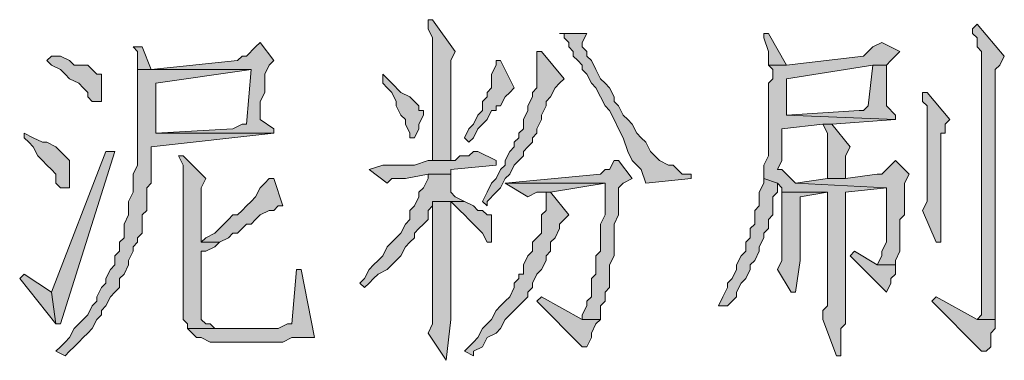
# Model space of a CAD drawing. Extents: x 566443 to 590371, y 3845226 to 3876576.
# Tile 19 of 221: x 586415.73 to 586424.92, y 3853877.79 to 3853880.96. Entities that reach past the tile are written whole.
import ezdxf

# ---------------------------------------------------------------- set-up
doc = ezdxf.new("R2010")
doc.units = 0
doc.layers.add('C00-00-00', color=7, linetype='CONTINUOUS')

msp = doc.modelspace()

# ---------------------------------------------------------------- hatches: boundary and pattern name
at = {"layer": 'C00-00-00'}
h = msp.add_hatch(color=256, dxfattribs=at)
h.dxf.hatch_style = 2
h.paths.add_polyline_path([(586419.5816, 3853880.9619), (586419.5392, 3853880.9619), (586419.5392, 3853880.8773), (586419.5816, 3853880.7926), (586419.5816, 3853879.6496), (586419.7509, 3853879.6496), (586419.7509, 3853879.6919), (586419.7509, 3853880.5809), (586419.7932, 3853880.6656)])
h = msp.add_hatch(color=256, dxfattribs=at)
h.dxf.hatch_style = 2
h.paths.add_polyline_path([(586424.6616, 3853880.9196), (586424.6192, 3853880.8773), (586424.6192, 3853880.8349), (586424.6616, 3853880.7926), (586424.6616, 3853880.7079), (586424.7039, 3853880.6656), (586424.7039, 3853878.2103), (586424.6616, 3853878.1679), (586424.8309, 3853878.1679), (586424.8309, 3853878.2103), (586424.8309, 3853879.2686), (586424.8309, 3853879.3956), (586424.8309, 3853880.4963), (586424.8732, 3853880.5386), (586424.9156, 3853880.6233)])
h = msp.add_hatch(color=256, dxfattribs=at)
h.dxf.hatch_style = 2
h.paths.add_polyline_path([(586421.0209, 3853880.8349), (586420.7669, 3853880.8349), (586420.8092, 3853880.8349), (586420.8092, 3853880.7926), (586420.8516, 3853880.7503), (586420.8516, 3853880.7079), (586420.8939, 3853880.6656), (586420.8939, 3853880.6233), (586420.9362, 3853880.5809), (586420.9786, 3853880.5386), (586420.9786, 3853880.4963), (586421.0209, 3853880.4539), (586421.0632, 3853880.3693), (586421.1056, 3853880.3269), (586421.1479, 3853880.2423), (586421.1902, 3853880.1576), (586421.2326, 3853880.1153), (586421.2749, 3853880.0306), (586421.3172, 3853879.9459), (586421.3596, 3853879.8613), (586421.4019, 3853879.7343), (586421.4442, 3853879.6496), (586421.5289, 3853879.5649), (586421.5712, 3853879.4379), (586421.9946, 3853879.4803), (586421.9946, 3853879.5226), (586421.9099, 3853879.5226), (586421.8676, 3853879.5649), (586421.8252, 3853879.6073), (586421.7829, 3853879.6073), (586421.6982, 3853879.6496), (586421.6559, 3853879.6919), (586421.6136, 3853879.7343), (586421.5712, 3853879.8189), (586421.5289, 3853879.8613), (586421.4866, 3853879.9036), (586421.4442, 3853879.9883), (586421.4019, 3853880.0306), (586421.3596, 3853880.0729), (586421.3172, 3853880.1576), (586421.2749, 3853880.1999), (586421.2749, 3853880.2423), (586421.2326, 3853880.3269), (586421.1902, 3853880.3693), (586421.1479, 3853880.4116), (586421.1056, 3853880.4963), (586421.0632, 3853880.5809), (586421.0209, 3853880.6233), (586421.0209, 3853880.6656), (586420.9786, 3853880.7079), (586420.9786, 3853880.7503)])
h = msp.add_hatch(color=256, dxfattribs=at)
h.dxf.hatch_style = 2
h.paths.add_polyline_path([(586422.7142, 3853880.8349), (586422.6719, 3853880.8349), (586422.6719, 3853880.7926), (586422.7142, 3853880.6656), (586422.7142, 3853880.5386), (586422.8836, 3853880.5386)])
h = msp.add_hatch(color=256, dxfattribs=at)
h.dxf.hatch_style = 2
h.paths.add_polyline_path([(586416.8722, 3853880.7079), (586416.7876, 3853880.7079), (586416.8299, 3853880.6656), (586416.8299, 3853880.4963), (586416.9569, 3853880.4963)])
h = msp.add_hatch(color=256, dxfattribs=at)
h.dxf.hatch_style = 2
h.paths.add_polyline_path([(586417.9729, 3853880.7503), (586417.9306, 3853880.7079), (586417.8459, 3853880.6233), (586417.8036, 3853880.6233), (586417.7612, 3853880.5809), (586416.9569, 3853880.4963), (586416.8299, 3853880.4963), (586417.8882, 3853880.4963), (586417.8459, 3853879.9883), (586417.8036, 3853879.9883), (586417.7189, 3853879.9459), (586416.9992, 3853879.9036), (586418.0999, 3853879.9036), (586418.0999, 3853879.9459), (586417.9729, 3853880.0306), (586417.9729, 3853880.1999), (586418.0152, 3853880.2846), (586418.0152, 3853880.4539), (586418.0576, 3853880.5386), (586418.0999, 3853880.5809)])
h = msp.add_hatch(color=256, dxfattribs=at)
h.dxf.hatch_style = 2
h.paths.add_polyline_path([(586423.7726, 3853880.7503), (586423.6879, 3853880.7079), (586423.6456, 3853880.6656), (586423.6032, 3853880.6233), (586422.8836, 3853880.5386), (586422.7142, 3853880.5386), (586422.7566, 3853880.4963), (586422.7566, 3853880.4116), (586422.7142, 3853880.3693), (586422.7142, 3853879.6919), (586422.6719, 3853879.6073), (586422.6719, 3853879.4803), (586422.7989, 3853879.4379), (586422.8412, 3853879.3956), (586422.8412, 3853879.3533), (586423.2646, 3853879.3533), (586423.2646, 3853879.3109), (586423.2646, 3853878.2949), (586423.2222, 3853878.2526), (586423.2222, 3853878.1679), (586423.3492, 3853877.8293), (586423.3916, 3853877.8293), (586423.3916, 3853877.9139), (586423.3916, 3853878.0833), (586423.4339, 3853878.1256), (586423.4339, 3853879.3533), (586423.8149, 3853879.3956), (586422.9682, 3853879.4379), (586422.8412, 3853879.5649), (586422.7989, 3853879.5649), (586422.8412, 3853879.6496), (586422.8412, 3853879.9459), (586423.2222, 3853879.9883), (586423.3069, 3853879.9883), (586423.8996, 3853880.0306), (586422.8836, 3853880.0729), (586422.8836, 3853880.4116), (586423.6879, 3853880.5386), (586423.8149, 3853880.5386), (586423.8572, 3853880.5809), (586423.9419, 3853880.6656)])
h = msp.add_hatch(color=256, dxfattribs=at)
h.dxf.hatch_style = 2
h.paths.add_polyline_path([(586416.0256, 3853880.6233), (586415.9832, 3853880.5809), (586416.0256, 3853880.5386), (586416.1102, 3853880.4963), (586416.1526, 3853880.4539), (586416.1949, 3853880.4116), (586416.2796, 3853880.3693), (586416.3219, 3853880.3269), (586416.3642, 3853880.2846), (586416.3642, 3853880.2423), (586416.4066, 3853880.1999), (586416.4912, 3853880.1999), (586416.4912, 3853880.2846), (586416.4912, 3853880.4539), (586416.4489, 3853880.4539), (586416.4066, 3853880.4963), (586416.3642, 3853880.5386), (586416.2372, 3853880.5386), (586416.1949, 3853880.5809), (586416.1102, 3853880.6233)])
h = msp.add_hatch(color=256, dxfattribs=at)
h.dxf.hatch_style = 2
h.paths.add_polyline_path([(586420.5976, 3853880.6656), (586420.5552, 3853880.6656), (586420.5552, 3853880.5809), (586420.5552, 3853880.3269), (586420.5129, 3853880.2846), (586420.5129, 3853880.2423), (586420.4706, 3853880.1576), (586420.4706, 3853880.1153), (586420.4282, 3853880.0306), (586420.4282, 3853879.9459), (586420.3859, 3853879.9036), (586420.3859, 3853879.8613), (586420.3436, 3853879.8189), (586420.3436, 3853879.7766), (586420.3012, 3853879.7343), (586420.2589, 3853879.6496), (586420.2589, 3853879.6073), (586420.2166, 3853879.5649), (586420.1742, 3853879.4803), (586420.1319, 3853879.4379), (586420.0896, 3853879.3533), (586420.0472, 3853879.2686), (586420.0896, 3853879.2263), (586420.0896, 3853879.2686), (586420.1742, 3853879.3533), (586420.2166, 3853879.3956), (586420.2589, 3853879.4803), (586420.3012, 3853879.5226), (586420.3436, 3853879.6073), (586420.3859, 3853879.6496), (586420.4282, 3853879.6919), (586420.4282, 3853879.7343), (586420.4706, 3853879.7766), (586420.5129, 3853879.8189), (586420.5129, 3853879.8613), (586420.5552, 3853879.9036), (586420.5552, 3853879.9459), (586420.5976, 3853880.0306), (586420.5976, 3853880.0729), (586420.6399, 3853880.1576), (586420.6399, 3853880.1999), (586420.6822, 3853880.2423), (586420.7246, 3853880.3269), (586420.7669, 3853880.3693), (586420.8092, 3853880.4116)])
h = msp.add_hatch(color=256, dxfattribs=at)
h.dxf.hatch_style = 2
h.paths.add_polyline_path([(586420.1742, 3853880.5809), (586420.1742, 3853880.5386), (586420.1319, 3853880.4539), (586420.1319, 3853880.3269), (586420.0896, 3853880.2846), (586420.0896, 3853880.2423), (586420.0472, 3853880.1999), (586420.0472, 3853880.1153), (586420.0049, 3853880.0729), (586419.9626, 3853879.9883), (586419.9202, 3853879.9459), (586419.8779, 3853879.8613), (586419.9202, 3853879.8189), (586419.9626, 3853879.8613), (586420.0049, 3853879.9459), (586420.0472, 3853879.9883), (586420.0896, 3853880.0306), (586420.1319, 3853880.1153), (586420.1742, 3853880.1153), (586420.1742, 3853880.1576), (586420.2166, 3853880.1576), (586420.2589, 3853880.2423), (586420.3012, 3853880.2846), (586420.3436, 3853880.3269), (586420.2166, 3853880.5809)])
h = msp.add_hatch(color=256, dxfattribs=at)
h.dxf.hatch_style = 2
h.paths.add_polyline_path([(586423.8149, 3853880.5386), (586423.6879, 3853880.5386), (586423.6456, 3853880.1576), (586423.6032, 3853880.1153), (586423.5609, 3853880.1153), (586422.8836, 3853880.0729), (586423.8996, 3853880.0306), (586423.8996, 3853880.0729), (586423.8149, 3853880.1576)])
h = msp.add_hatch(color=256, dxfattribs=at)
h.dxf.hatch_style = 2
h.paths.add_polyline_path([(586416.8299, 3853880.4963), (586416.8299, 3853879.6073), (586416.7876, 3853879.5226), (586416.7876, 3853879.3533), (586416.7452, 3853879.2686), (586416.7452, 3853879.1416), (586416.7029, 3853879.0569), (586416.7029, 3853878.9299), (586416.6606, 3853878.8876), (586416.6606, 3853878.8453), (586416.6606, 3853878.8029), (586416.6182, 3853878.7606), (586416.6182, 3853878.6759), (586416.5759, 3853878.6336), (586416.5336, 3853878.5489), (586416.5336, 3853878.5066), (586416.4912, 3853878.4643), (586416.4489, 3853878.3796), (586416.4489, 3853878.3373), (586416.4066, 3853878.2949), (586416.3642, 3853878.2103), (586416.3219, 3853878.1679), (586416.2796, 3853878.1256), (586416.2372, 3853878.0833), (586416.1949, 3853877.9986), (586416.1526, 3853877.9563), (586416.1102, 3853877.9139), (586416.0679, 3853877.8716), (586416.1526, 3853877.8293), (586416.1949, 3853877.8716), (586416.2372, 3853877.9139), (586416.2796, 3853877.9563), (586416.3219, 3853877.9986), (586416.3642, 3853878.0409), (586416.4066, 3853878.0833), (586416.4489, 3853878.1679), (586416.4912, 3853878.2103), (586416.4912, 3853878.2526), (586416.5336, 3853878.2949), (586416.5759, 3853878.3796), (586416.6182, 3853878.4219), (586416.6606, 3853878.4643), (586416.6606, 3853878.5489), (586416.7029, 3853878.5913), (586416.7452, 3853878.6759), (586416.7452, 3853878.7183), (586416.7876, 3853878.8029), (586416.7876, 3853878.8453), (586416.8299, 3853878.8876), (586416.8299, 3853878.9299), (586416.8722, 3853878.9723), (586416.8722, 3853879.1416), (586416.9146, 3853879.1839), (586416.9146, 3853879.3956), (586416.9569, 3853879.4379), (586416.9569, 3853879.7766), (586418.0999, 3853879.9036), (586416.9992, 3853879.9036), (586416.9992, 3853879.9883), (586416.9992, 3853880.3693), (586417.8882, 3853880.4963)])
h = msp.add_hatch(color=256, dxfattribs=at)
h.dxf.hatch_style = 2
h.paths.add_polyline_path([(586419.1159, 3853880.4539), (586419.1159, 3853880.3693), (586419.1582, 3853880.3269), (586419.2006, 3853880.2846), (586419.2429, 3853880.1999), (586419.2429, 3853880.1576), (586419.2852, 3853880.0729), (586419.3276, 3853880.0306), (586419.3276, 3853879.9883), (586419.3699, 3853879.9036), (586419.3699, 3853879.8613), (586419.4122, 3853879.8613), (586419.4546, 3853879.9459), (586419.4546, 3853879.9883), (586419.4969, 3853880.0729), (586419.4969, 3853880.1153), (586419.4546, 3853880.1153), (586419.4546, 3853880.1576), (586419.4122, 3853880.1999), (586419.3699, 3853880.2423), (586419.2852, 3853880.2846), (586419.2006, 3853880.3693)])
h = msp.add_hatch(color=256, dxfattribs=at)
h.dxf.hatch_style = 2
h.paths.add_polyline_path([(586424.1959, 3853880.2846), (586424.1536, 3853880.2846), (586424.1536, 3853880.1999), (586424.1959, 3853880.1576), (586424.1959, 3853879.2686), (586424.1536, 3853879.1839), (586424.2806, 3853878.8876), (586424.3229, 3853878.8876), (586424.3229, 3853878.9723), (586424.3229, 3853879.0569), (586424.3229, 3853879.1416), (586424.3229, 3853879.9036), (586424.3652, 3853879.9036), (586424.3652, 3853879.9883), (586424.4076, 3853880.0306)])
h = msp.add_hatch(color=256, dxfattribs=at)
h.dxf.hatch_style = 2
h.paths.add_polyline_path([(586423.3069, 3853879.9883), (586423.2222, 3853879.9883), (586423.2646, 3853879.9036), (586423.2646, 3853879.4803), (586423.4339, 3853879.4803), (586423.4339, 3853879.6919), (586423.4762, 3853879.7766)])
h = msp.add_hatch(color=256, dxfattribs=at)
h.dxf.hatch_style = 2
h.paths.add_polyline_path([(586415.7716, 3853879.9036), (586415.7716, 3853879.8613), (586415.8139, 3853879.8189), (586415.8562, 3853879.7766), (586415.8986, 3853879.6919), (586415.9409, 3853879.6496), (586415.9832, 3853879.6073), (586416.0256, 3853879.5649), (586416.0679, 3853879.5226), (586416.0679, 3853879.4379), (586416.1102, 3853879.3956), (586416.1949, 3853879.3956), (586416.1949, 3853879.4379), (586416.1949, 3853879.6496), (586416.1102, 3853879.7343), (586416.0679, 3853879.7766), (586415.9832, 3853879.8189), (586415.9409, 3853879.8189), (586415.8562, 3853879.8613)])
h = msp.add_hatch(color=256, dxfattribs=at)
h.dxf.hatch_style = 2
h.paths.add_polyline_path([(586416.5336, 3853879.7343), (586416.0256, 3853878.4219), (586416.0679, 3853878.1256), (586416.1102, 3853878.1256), (586416.6182, 3853879.7343)])
h = msp.add_hatch(color=256, dxfattribs=at)
h.dxf.hatch_style = 2
h.paths.add_polyline_path([(586417.2532, 3853879.6919), (586417.2109, 3853879.6919), (586417.2532, 3853879.6073), (586417.2532, 3853878.1679), (586417.2956, 3853878.1256), (586417.2956, 3853878.0833), (586417.6342, 3853878.0833), (586417.5496, 3853878.0833), (586417.5072, 3853878.1256), (586417.4649, 3853878.1256), (586417.4226, 3853878.1679), (586417.4226, 3853878.8029), (586417.4649, 3853878.8029), (586417.5496, 3853878.8453), (586417.5919, 3853878.8876), (586417.4226, 3853878.8876), (586417.4226, 3853878.9299), (586417.4226, 3853879.3956), (586417.4649, 3853879.4803)])
h = msp.add_hatch(color=256, dxfattribs=at)
h.dxf.hatch_style = 2
h.paths.add_polyline_path([(586420.0049, 3853879.7343), (586419.9626, 3853879.7343), (586419.9202, 3853879.6919), (586419.8356, 3853879.6919), (586419.7932, 3853879.6496), (586419.5392, 3853879.6496), (586419.4122, 3853879.6073), (586419.1159, 3853879.6073), (586418.9889, 3853879.5649), (586419.1582, 3853879.4379), (586419.2006, 3853879.4803), (586419.3276, 3853879.4803), (586419.5392, 3853879.5226), (586419.7509, 3853879.5226), (586419.7509, 3853879.5649), (586420.1742, 3853879.6073), (586420.1742, 3853879.6496)])
h = msp.add_hatch(color=256, dxfattribs=at)
h.dxf.hatch_style = 2
h.paths.add_polyline_path([(586421.3172, 3853879.6496), (586421.2749, 3853879.6496), (586421.2326, 3853879.5649), (586421.1902, 3853879.5649), (586421.1479, 3853879.5226), (586420.2589, 3853879.4379), (586421.1902, 3853879.4379), (586421.1902, 3853879.3956), (586421.1902, 3853879.1416), (586421.1479, 3853879.0569), (586421.1479, 3853878.8029), (586421.1056, 3853878.7606), (586421.1056, 3853878.5913), (586421.0632, 3853878.5489), (586421.0632, 3853878.3796), (586421.0209, 3853878.3373), (586421.0209, 3853878.2949), (586420.9786, 3853878.2103), (586420.9786, 3853878.1679), (586421.1479, 3853878.1679), (586421.1479, 3853878.2103), (586421.1479, 3853878.2949), (586421.1902, 3853878.3373), (586421.1902, 3853878.4219), (586421.2326, 3853878.4643), (586421.2326, 3853878.6759), (586421.2749, 3853878.7606), (586421.2749, 3853879.0569), (586421.3172, 3853879.1416), (586421.3172, 3853879.3956), (586421.3596, 3853879.4379), (586421.4442, 3853879.4803)])
h = msp.add_hatch(color=256, dxfattribs=at)
h.dxf.hatch_style = 2
h.paths.add_polyline_path([(586423.8996, 3853879.6496), (586423.8572, 3853879.6073), (586423.8149, 3853879.5649), (586423.7726, 3853879.5226), (586423.7302, 3853879.5226), (586423.4339, 3853879.4803), (586423.2646, 3853879.4803), (586422.9682, 3853879.4379), (586423.8149, 3853879.3956), (586423.8149, 3853878.8876), (586423.7726, 3853878.8029), (586423.7726, 3853878.7606), (586423.7302, 3853878.6759), (586423.8996, 3853878.6759), (586423.8996, 3853878.7183), (586423.9419, 3853878.8029), (586423.9419, 3853878.9299), (586423.9419, 3853879.0146), (586423.9419, 3853879.0993), (586423.9842, 3853879.1416), (586423.9842, 3853879.4379), (586424.0266, 3853879.5226)])
h = msp.add_hatch(color=256, dxfattribs=at)
h.dxf.hatch_style = 2
h.paths.add_polyline_path([(586419.7509, 3853879.5226), (586419.5392, 3853879.5226), (586419.5392, 3853879.4803), (586419.4969, 3853879.3956), (586419.4546, 3853879.3533), (586419.4546, 3853879.3109), (586419.4122, 3853879.2263), (586419.3699, 3853879.1839), (586419.3699, 3853879.0993), (586419.3276, 3853879.0569), (586419.2852, 3853878.9723), (586419.2429, 3853878.9299), (586419.2006, 3853878.8876), (586419.1582, 3853878.8453), (586419.1159, 3853878.7606), (586419.0736, 3853878.7183), (586419.0312, 3853878.6759), (586418.9889, 3853878.6336), (586418.9466, 3853878.5489), (586418.9042, 3853878.5066), (586418.9466, 3853878.4643), (586418.9889, 3853878.5066), (586419.0312, 3853878.5489), (586419.0736, 3853878.5913), (586419.1582, 3853878.6336), (586419.2006, 3853878.6759), (586419.2429, 3853878.7183), (586419.2852, 3853878.7606), (586419.3276, 3853878.8453), (586419.3699, 3853878.8876), (586419.4122, 3853878.9299), (586419.4122, 3853878.9723), (586419.4546, 3853879.0146), (586419.4969, 3853879.0569), (586419.5392, 3853879.0993), (586419.5392, 3853879.1839), (586419.5816, 3853879.2263), (586419.5816, 3853879.2686), (586419.7509, 3853879.2686), (586419.8779, 3853879.2686), (586419.7932, 3853879.3109), (586419.7509, 3853879.3533)])
h = msp.add_hatch(color=256, dxfattribs=at)
h.dxf.hatch_style = 2
h.paths.add_polyline_path([(586418.0999, 3853879.4803), (586418.0576, 3853879.4803), (586418.0152, 3853879.4379), (586417.9729, 3853879.3956), (586417.9306, 3853879.3109), (586417.8882, 3853879.2686), (586417.8459, 3853879.2263), (586417.8036, 3853879.1839), (586417.7612, 3853879.1416), (586417.7189, 3853879.1416), (586417.6766, 3853879.0993), (586417.6342, 3853879.0569), (586417.5919, 3853879.0146), (586417.5496, 3853878.9723), (586417.4649, 3853878.9299), (586417.4226, 3853878.8876), (586417.5919, 3853878.8876), (586417.6766, 3853878.9299), (586417.7189, 3853878.9723), (586417.7612, 3853878.9723), (586417.8036, 3853879.0146), (586417.8459, 3853879.0569), (586417.8882, 3853879.0569), (586417.9306, 3853879.0993), (586417.9729, 3853879.1416), (586418.0576, 3853879.1839), (586418.0999, 3853879.1839), (586418.1422, 3853879.2263), (586418.1846, 3853879.2263)])
h = msp.add_hatch(color=256, dxfattribs=at)
h.dxf.hatch_style = 2
h.paths.add_polyline_path([(586420.2589, 3853879.4379), (586420.4706, 3853879.3109), (586420.5552, 3853879.3533), (586420.6822, 3853879.3533), (586421.1902, 3853879.4379)])
h = msp.add_hatch(color=256, dxfattribs=at)
h.dxf.hatch_style = 2
h.paths.add_polyline_path([(586422.6719, 3853879.4803), (586422.6719, 3853879.4379), (586422.6296, 3853879.3533), (586422.6296, 3853879.2263), (586422.5872, 3853879.1839), (586422.5872, 3853879.0569), (586422.5449, 3853879.0146), (586422.5449, 3853878.9299), (586422.5026, 3853878.8876), (586422.5026, 3853878.8029), (586422.4602, 3853878.7606), (586422.4179, 3853878.6759), (586422.4179, 3853878.6336), (586422.3756, 3853878.5489), (586422.3332, 3853878.5066), (586422.3332, 3853878.4643), (586422.2909, 3853878.3796), (586422.2486, 3853878.2949), (586422.3332, 3853878.2949), (586422.3756, 3853878.3373), (586422.4179, 3853878.3796), (586422.4179, 3853878.4219), (586422.4602, 3853878.5066), (586422.5026, 3853878.5489), (586422.5449, 3853878.6336), (586422.5449, 3853878.6759), (586422.5872, 3853878.7183), (586422.6296, 3853878.8029), (586422.6296, 3853878.8453), (586422.6719, 3853878.9299), (586422.6719, 3853878.9723), (586422.7142, 3853879.0146), (586422.7142, 3853879.0993), (586422.7566, 3853879.1416), (586422.7566, 3853879.3109), (586422.7989, 3853879.3533), (586422.7989, 3853879.4379)])
h = msp.add_hatch(color=256, dxfattribs=at)
h.dxf.hatch_style = 2
h.paths.add_polyline_path([(586420.6822, 3853879.3533), (586420.6399, 3853879.3533), (586420.6399, 3853879.2686), (586420.6399, 3853879.1839), (586420.5976, 3853879.1416), (586420.5976, 3853878.9723), (586420.5552, 3853878.9299), (586420.5129, 3853878.8876), (586420.5129, 3853878.8029), (586420.4706, 3853878.7606), (586420.4282, 3853878.6759), (586420.4282, 3853878.5913), (586420.3859, 3853878.5913), (586420.3859, 3853878.5489), (586420.3436, 3853878.5066), (586420.3436, 3853878.4643), (586420.3012, 3853878.3796), (586420.2589, 3853878.3373), (586420.2166, 3853878.2949), (586420.1742, 3853878.2526), (586420.1319, 3853878.1679), (586420.0896, 3853878.1256), (586420.0472, 3853878.0833), (586420.0049, 3853877.9986), (586419.9626, 3853877.9563), (586419.8779, 3853877.8716), (586419.9626, 3853877.8293), (586419.9626, 3853877.8716), (586420.0472, 3853877.9139), (586420.0896, 3853877.9986), (586420.1742, 3853878.0409), (586420.2166, 3853878.0833), (586420.2589, 3853878.1679), (586420.3012, 3853878.2103), (586420.3436, 3853878.2526), (586420.3859, 3853878.2949), (586420.4282, 3853878.3373), (586420.4706, 3853878.3796), (586420.4706, 3853878.4219), (586420.5129, 3853878.4643), (586420.5129, 3853878.5066), (586420.5552, 3853878.5913), (586420.5976, 3853878.6336), (586420.6399, 3853878.7183), (586420.6399, 3853878.7606), (586420.6822, 3853878.8029), (586420.6822, 3853878.8876), (586420.7246, 3853878.9299), (586420.7669, 3853879.0146), (586420.7669, 3853879.0569), (586420.8092, 3853879.0993), (586420.8516, 3853879.1416)])
h = msp.add_hatch(color=256, dxfattribs=at)
h.dxf.hatch_style = 2
h.paths.add_polyline_path([(586422.8412, 3853879.3533), (586422.8412, 3853878.7183), (586422.7989, 3853878.6336), (586422.9259, 3853878.4219), (586422.9682, 3853878.4219), (586423.0106, 3853878.7183), (586423.0106, 3853879.3109), (586423.2646, 3853879.3533)])
h = msp.add_hatch(color=256, dxfattribs=at)
h.dxf.hatch_style = 2
h.paths.add_polyline_path([(586419.7509, 3853879.2686), (586419.5816, 3853879.2686), (586419.5816, 3853879.1416), (586419.5816, 3853878.1256), (586419.5392, 3853878.0409), (586419.7086, 3853877.7869), (586419.7509, 3853878.1679), (586419.7509, 3853878.2949)])
h = msp.add_hatch(color=256, dxfattribs=at)
h.dxf.hatch_style = 2
h.paths.add_polyline_path([(586419.8779, 3853879.2686), (586419.7509, 3853879.2686), (586419.7932, 3853879.2263), (586419.8356, 3853879.1839), (586419.8779, 3853879.1416), (586419.9202, 3853879.0993), (586419.9626, 3853879.0569), (586420.0049, 3853879.0146), (586420.0472, 3853878.9723), (586420.0896, 3853878.8876), (586420.1319, 3853878.8876), (586420.1319, 3853878.9299), (586420.1319, 3853879.1416), (586420.0896, 3853879.1416), (586420.0472, 3853879.1839), (586420.0049, 3853879.1839), (586419.9626, 3853879.2263)])
h = msp.add_hatch(color=256, dxfattribs=at)
h.dxf.hatch_style = 2
h.paths.add_polyline_path([(586423.5186, 3853878.8029), (586423.4762, 3853878.7606), (586423.8149, 3853878.4219), (586423.8572, 3853878.5066), (586423.8572, 3853878.5489), (586423.8996, 3853878.5913), (586423.8996, 3853878.6759), (586423.7302, 3853878.6759)])
h = msp.add_hatch(color=256, dxfattribs=at)
h.dxf.hatch_style = 2
h.paths.add_polyline_path([(586415.7716, 3853878.5913), (586415.7292, 3853878.5489), (586416.0679, 3853878.1256), (586416.0256, 3853878.4219)])
h = msp.add_hatch(color=256, dxfattribs=at)
h.dxf.hatch_style = 2
h.paths.add_polyline_path([(586418.3539, 3853878.6336), (586418.3116, 3853878.6336), (586418.2692, 3853878.1256), (586418.2269, 3853878.1256), (586418.1422, 3853878.0833), (586417.2956, 3853878.0833), (586417.3379, 3853878.0409), (586417.3802, 3853877.9986), (586417.4226, 3853877.9986), (586417.5072, 3853877.9563), (586418.1846, 3853877.9563), (586418.2692, 3853877.9986), (586418.3539, 3853877.9986), (586418.3962, 3853877.9986), (586418.4809, 3853877.9986)])
h = msp.add_hatch(color=256, dxfattribs=at)
h.dxf.hatch_style = 2
h.paths.add_polyline_path([(586420.5976, 3853878.3796), (586420.5552, 3853878.3373), (586420.9786, 3853877.9139), (586421.0209, 3853877.9139), (586421.0632, 3853877.9986), (586421.0632, 3853878.0409), (586421.1056, 3853878.1256), (586421.1479, 3853878.1679), (586420.9786, 3853878.1679)])
h = msp.add_hatch(color=256, dxfattribs=at)
h.dxf.hatch_style = 2
h.paths.add_polyline_path([(586424.2806, 3853878.3796), (586424.2382, 3853878.3373), (586424.7039, 3853877.8716), (586424.7462, 3853877.8716), (586424.7886, 3853877.9139), (586424.7886, 3853878.0409), (586424.8309, 3853878.0833), (586424.8309, 3853878.1679), (586424.6616, 3853878.1679)])

# ---------------------------------------------------------------- linework, layer by layer
at = {"layer": 'C00-00-00', "lineweight": 0}
for points in [[(586419.5816, 3853880.9619), (586419.5392, 3853880.9619), (586419.5392, 3853880.8773), (586419.5816, 3853880.7926), (586419.5816, 3853879.6496), (586419.7509, 3853879.6496), (586419.7509, 3853879.6919), (586419.7509, 3853880.5809), (586419.7932, 3853880.6656)], [(586424.6616, 3853880.9196), (586424.6192, 3853880.8773), (586424.6192, 3853880.8349), (586424.6616, 3853880.7926), (586424.6616, 3853880.7079), (586424.7039, 3853880.6656), (586424.7039, 3853878.2103), (586424.6616, 3853878.1679), (586424.8309, 3853878.1679), (586424.8309, 3853878.2103), (586424.8309, 3853879.2686), (586424.8309, 3853879.3956), (586424.8309, 3853880.4963), (586424.8732, 3853880.5386), (586424.9156, 3853880.6233)], [(586421.0209, 3853880.8349), (586420.7669, 3853880.8349), (586420.8092, 3853880.8349), (586420.8092, 3853880.7926), (586420.8516, 3853880.7503), (586420.8516, 3853880.7079), (586420.8939, 3853880.6656), (586420.8939, 3853880.6233), (586420.9362, 3853880.5809), (586420.9786, 3853880.5386), (586420.9786, 3853880.4963), (586421.0209, 3853880.4539), (586421.0632, 3853880.3693), (586421.1056, 3853880.3269), (586421.1479, 3853880.2423), (586421.1902, 3853880.1576), (586421.2326, 3853880.1153), (586421.2749, 3853880.0306), (586421.3172, 3853879.9459), (586421.3596, 3853879.8613), (586421.4019, 3853879.7343), (586421.4442, 3853879.6496), (586421.5289, 3853879.5649), (586421.5712, 3853879.4379), (586421.9946, 3853879.4803), (586421.9946, 3853879.5226), (586421.9099, 3853879.5226), (586421.8676, 3853879.5649), (586421.8252, 3853879.6073), (586421.7829, 3853879.6073), (586421.6982, 3853879.6496), (586421.6559, 3853879.6919), (586421.6136, 3853879.7343), (586421.5712, 3853879.8189), (586421.5289, 3853879.8613), (586421.4866, 3853879.9036), (586421.4442, 3853879.9883), (586421.4019, 3853880.0306), (586421.3596, 3853880.0729), (586421.3172, 3853880.1576), (586421.2749, 3853880.1999), (586421.2749, 3853880.2423), (586421.2326, 3853880.3269), (586421.1902, 3853880.3693), (586421.1479, 3853880.4116), (586421.1056, 3853880.4963), (586421.0632, 3853880.5809), (586421.0209, 3853880.6233), (586421.0209, 3853880.6656), (586420.9786, 3853880.7079), (586420.9786, 3853880.7503)], [(586422.7142, 3853880.8349), (586422.6719, 3853880.8349), (586422.6719, 3853880.7926), (586422.7142, 3853880.6656), (586422.7142, 3853880.5386), (586422.8836, 3853880.5386)], [(586416.8722, 3853880.7079), (586416.7876, 3853880.7079), (586416.8299, 3853880.6656), (586416.8299, 3853880.4963), (586416.9569, 3853880.4963)], [(586417.9729, 3853880.7503), (586417.9306, 3853880.7079), (586417.8459, 3853880.6233), (586417.8036, 3853880.6233), (586417.7612, 3853880.5809), (586416.9569, 3853880.4963), (586416.8299, 3853880.4963), (586417.8882, 3853880.4963), (586417.8459, 3853879.9883), (586417.8036, 3853879.9883), (586417.7189, 3853879.9459), (586416.9992, 3853879.9036), (586418.0999, 3853879.9036), (586418.0999, 3853879.9459), (586417.9729, 3853880.0306), (586417.9729, 3853880.1999), (586418.0152, 3853880.2846), (586418.0152, 3853880.4539), (586418.0576, 3853880.5386), (586418.0999, 3853880.5809)], [(586423.7726, 3853880.7503), (586423.6879, 3853880.7079), (586423.6456, 3853880.6656), (586423.6032, 3853880.6233), (586422.8836, 3853880.5386), (586422.7142, 3853880.5386), (586422.7566, 3853880.4963), (586422.7566, 3853880.4116), (586422.7142, 3853880.3693), (586422.7142, 3853879.6919), (586422.6719, 3853879.6073), (586422.6719, 3853879.4803), (586422.7989, 3853879.4379), (586422.8412, 3853879.3956), (586422.8412, 3853879.3533), (586423.2646, 3853879.3533), (586423.2646, 3853879.3109), (586423.2646, 3853878.2949), (586423.2222, 3853878.2526), (586423.2222, 3853878.1679), (586423.3492, 3853877.8293), (586423.3916, 3853877.8293), (586423.3916, 3853877.9139), (586423.3916, 3853878.0833), (586423.4339, 3853878.1256), (586423.4339, 3853879.3533), (586423.8149, 3853879.3956), (586422.9682, 3853879.4379), (586422.8412, 3853879.5649), (586422.7989, 3853879.5649), (586422.8412, 3853879.6496), (586422.8412, 3853879.9459), (586423.2222, 3853879.9883), (586423.3069, 3853879.9883), (586423.8996, 3853880.0306), (586422.8836, 3853880.0729), (586422.8836, 3853880.4116), (586423.6879, 3853880.5386), (586423.8149, 3853880.5386), (586423.8572, 3853880.5809), (586423.9419, 3853880.6656)], [(586416.0256, 3853880.6233), (586415.9832, 3853880.5809), (586416.0256, 3853880.5386), (586416.1102, 3853880.4963), (586416.1526, 3853880.4539), (586416.1949, 3853880.4116), (586416.2796, 3853880.3693), (586416.3219, 3853880.3269), (586416.3642, 3853880.2846), (586416.3642, 3853880.2423), (586416.4066, 3853880.1999), (586416.4912, 3853880.1999), (586416.4912, 3853880.2846), (586416.4912, 3853880.4539), (586416.4489, 3853880.4539), (586416.4066, 3853880.4963), (586416.3642, 3853880.5386), (586416.2372, 3853880.5386), (586416.1949, 3853880.5809), (586416.1102, 3853880.6233)], [(586420.5976, 3853880.6656), (586420.5552, 3853880.6656), (586420.5552, 3853880.5809), (586420.5552, 3853880.3269), (586420.5129, 3853880.2846), (586420.5129, 3853880.2423), (586420.4706, 3853880.1576), (586420.4706, 3853880.1153), (586420.4282, 3853880.0306), (586420.4282, 3853879.9459), (586420.3859, 3853879.9036), (586420.3859, 3853879.8613), (586420.3436, 3853879.8189), (586420.3436, 3853879.7766), (586420.3012, 3853879.7343), (586420.2589, 3853879.6496), (586420.2589, 3853879.6073), (586420.2166, 3853879.5649), (586420.1742, 3853879.4803), (586420.1319, 3853879.4379), (586420.0896, 3853879.3533), (586420.0472, 3853879.2686), (586420.0896, 3853879.2263), (586420.0896, 3853879.2686), (586420.1742, 3853879.3533), (586420.2166, 3853879.3956), (586420.2589, 3853879.4803), (586420.3012, 3853879.5226), (586420.3436, 3853879.6073), (586420.3859, 3853879.6496), (586420.4282, 3853879.6919), (586420.4282, 3853879.7343), (586420.4706, 3853879.7766), (586420.5129, 3853879.8189), (586420.5129, 3853879.8613), (586420.5552, 3853879.9036), (586420.5552, 3853879.9459), (586420.5976, 3853880.0306), (586420.5976, 3853880.0729), (586420.6399, 3853880.1576), (586420.6399, 3853880.1999), (586420.6822, 3853880.2423), (586420.7246, 3853880.3269), (586420.7669, 3853880.3693), (586420.8092, 3853880.4116)], [(586420.1742, 3853880.5809), (586420.1742, 3853880.5386), (586420.1319, 3853880.4539), (586420.1319, 3853880.3269), (586420.0896, 3853880.2846), (586420.0896, 3853880.2423), (586420.0472, 3853880.1999), (586420.0472, 3853880.1153), (586420.0049, 3853880.0729), (586419.9626, 3853879.9883), (586419.9202, 3853879.9459), (586419.8779, 3853879.8613), (586419.9202, 3853879.8189), (586419.9626, 3853879.8613), (586420.0049, 3853879.9459), (586420.0472, 3853879.9883), (586420.0896, 3853880.0306), (586420.1319, 3853880.1153), (586420.1742, 3853880.1153), (586420.1742, 3853880.1576), (586420.2166, 3853880.1576), (586420.2589, 3853880.2423), (586420.3012, 3853880.2846), (586420.3436, 3853880.3269), (586420.2166, 3853880.5809)], [(586423.8149, 3853880.5386), (586423.6879, 3853880.5386), (586423.6456, 3853880.1576), (586423.6032, 3853880.1153), (586423.5609, 3853880.1153), (586422.8836, 3853880.0729), (586423.8996, 3853880.0306), (586423.8996, 3853880.0729), (586423.8149, 3853880.1576)], [(586416.8299, 3853880.4963), (586416.8299, 3853879.6073), (586416.7876, 3853879.5226), (586416.7876, 3853879.3533), (586416.7452, 3853879.2686), (586416.7452, 3853879.1416), (586416.7029, 3853879.0569), (586416.7029, 3853878.9299), (586416.6606, 3853878.8876), (586416.6606, 3853878.8453), (586416.6606, 3853878.8029), (586416.6182, 3853878.7606), (586416.6182, 3853878.6759), (586416.5759, 3853878.6336), (586416.5336, 3853878.5489), (586416.5336, 3853878.5066), (586416.4912, 3853878.4643), (586416.4489, 3853878.3796), (586416.4489, 3853878.3373), (586416.4066, 3853878.2949), (586416.3642, 3853878.2103), (586416.3219, 3853878.1679), (586416.2796, 3853878.1256), (586416.2372, 3853878.0833), (586416.1949, 3853877.9986), (586416.1526, 3853877.9563), (586416.1102, 3853877.9139), (586416.0679, 3853877.8716), (586416.1526, 3853877.8293), (586416.1949, 3853877.8716), (586416.2372, 3853877.9139), (586416.2796, 3853877.9563), (586416.3219, 3853877.9986), (586416.3642, 3853878.0409), (586416.4066, 3853878.0833), (586416.4489, 3853878.1679), (586416.4912, 3853878.2103), (586416.4912, 3853878.2526), (586416.5336, 3853878.2949), (586416.5759, 3853878.3796), (586416.6182, 3853878.4219), (586416.6606, 3853878.4643), (586416.6606, 3853878.5489), (586416.7029, 3853878.5913), (586416.7452, 3853878.6759), (586416.7452, 3853878.7183), (586416.7876, 3853878.8029), (586416.7876, 3853878.8453), (586416.8299, 3853878.8876), (586416.8299, 3853878.9299), (586416.8722, 3853878.9723), (586416.8722, 3853879.1416), (586416.9146, 3853879.1839), (586416.9146, 3853879.3956), (586416.9569, 3853879.4379), (586416.9569, 3853879.7766), (586418.0999, 3853879.9036), (586416.9992, 3853879.9036), (586416.9992, 3853879.9883), (586416.9992, 3853880.3693), (586417.8882, 3853880.4963)], [(586419.1159, 3853880.4539), (586419.1159, 3853880.3693), (586419.1582, 3853880.3269), (586419.2006, 3853880.2846), (586419.2429, 3853880.1999), (586419.2429, 3853880.1576), (586419.2852, 3853880.0729), (586419.3276, 3853880.0306), (586419.3276, 3853879.9883), (586419.3699, 3853879.9036), (586419.3699, 3853879.8613), (586419.4122, 3853879.8613), (586419.4546, 3853879.9459), (586419.4546, 3853879.9883), (586419.4969, 3853880.0729), (586419.4969, 3853880.1153), (586419.4546, 3853880.1153), (586419.4546, 3853880.1576), (586419.4122, 3853880.1999), (586419.3699, 3853880.2423), (586419.2852, 3853880.2846), (586419.2006, 3853880.3693)], [(586424.1959, 3853880.2846), (586424.1536, 3853880.2846), (586424.1536, 3853880.1999), (586424.1959, 3853880.1576), (586424.1959, 3853879.2686), (586424.1536, 3853879.1839), (586424.2806, 3853878.8876), (586424.3229, 3853878.8876), (586424.3229, 3853878.9723), (586424.3229, 3853879.0569), (586424.3229, 3853879.1416), (586424.3229, 3853879.9036), (586424.3652, 3853879.9036), (586424.3652, 3853879.9883), (586424.4076, 3853880.0306)], [(586423.3069, 3853879.9883), (586423.2222, 3853879.9883), (586423.2646, 3853879.9036), (586423.2646, 3853879.4803), (586423.4339, 3853879.4803), (586423.4339, 3853879.6919), (586423.4762, 3853879.7766)], [(586415.7716, 3853879.9036), (586415.7716, 3853879.8613), (586415.8139, 3853879.8189), (586415.8562, 3853879.7766), (586415.8986, 3853879.6919), (586415.9409, 3853879.6496), (586415.9832, 3853879.6073), (586416.0256, 3853879.5649), (586416.0679, 3853879.5226), (586416.0679, 3853879.4379), (586416.1102, 3853879.3956), (586416.1949, 3853879.3956), (586416.1949, 3853879.4379), (586416.1949, 3853879.6496), (586416.1102, 3853879.7343), (586416.0679, 3853879.7766), (586415.9832, 3853879.8189), (586415.9409, 3853879.8189), (586415.8562, 3853879.8613)], [(586416.5336, 3853879.7343), (586416.0256, 3853878.4219), (586416.0679, 3853878.1256), (586416.1102, 3853878.1256), (586416.6182, 3853879.7343)], [(586417.2532, 3853879.6919), (586417.2109, 3853879.6919), (586417.2532, 3853879.6073), (586417.2532, 3853878.1679), (586417.2956, 3853878.1256), (586417.2956, 3853878.0833), (586417.6342, 3853878.0833), (586417.5496, 3853878.0833), (586417.5072, 3853878.1256), (586417.4649, 3853878.1256), (586417.4226, 3853878.1679), (586417.4226, 3853878.8029), (586417.4649, 3853878.8029), (586417.5496, 3853878.8453), (586417.5919, 3853878.8876), (586417.4226, 3853878.8876), (586417.4226, 3853878.9299), (586417.4226, 3853879.3956), (586417.4649, 3853879.4803)], [(586420.0049, 3853879.7343), (586419.9626, 3853879.7343), (586419.9202, 3853879.6919), (586419.8356, 3853879.6919), (586419.7932, 3853879.6496), (586419.5392, 3853879.6496), (586419.4122, 3853879.6073), (586419.1159, 3853879.6073), (586418.9889, 3853879.5649), (586419.1582, 3853879.4379), (586419.2006, 3853879.4803), (586419.3276, 3853879.4803), (586419.5392, 3853879.5226), (586419.7509, 3853879.5226), (586419.7509, 3853879.5649), (586420.1742, 3853879.6073), (586420.1742, 3853879.6496)], [(586421.3172, 3853879.6496), (586421.2749, 3853879.6496), (586421.2326, 3853879.5649), (586421.1902, 3853879.5649), (586421.1479, 3853879.5226), (586420.2589, 3853879.4379), (586421.1902, 3853879.4379), (586421.1902, 3853879.3956), (586421.1902, 3853879.1416), (586421.1479, 3853879.0569), (586421.1479, 3853878.8029), (586421.1056, 3853878.7606), (586421.1056, 3853878.5913), (586421.0632, 3853878.5489), (586421.0632, 3853878.3796), (586421.0209, 3853878.3373), (586421.0209, 3853878.2949), (586420.9786, 3853878.2103), (586420.9786, 3853878.1679), (586421.1479, 3853878.1679), (586421.1479, 3853878.2103), (586421.1479, 3853878.2949), (586421.1902, 3853878.3373), (586421.1902, 3853878.4219), (586421.2326, 3853878.4643), (586421.2326, 3853878.6759), (586421.2749, 3853878.7606), (586421.2749, 3853879.0569), (586421.3172, 3853879.1416), (586421.3172, 3853879.3956), (586421.3596, 3853879.4379), (586421.4442, 3853879.4803)], [(586423.8996, 3853879.6496), (586423.8572, 3853879.6073), (586423.8149, 3853879.5649), (586423.7726, 3853879.5226), (586423.7302, 3853879.5226), (586423.4339, 3853879.4803), (586423.2646, 3853879.4803), (586422.9682, 3853879.4379), (586423.8149, 3853879.3956), (586423.8149, 3853878.8876), (586423.7726, 3853878.8029), (586423.7726, 3853878.7606), (586423.7302, 3853878.6759), (586423.8996, 3853878.6759), (586423.8996, 3853878.7183), (586423.9419, 3853878.8029), (586423.9419, 3853878.9299), (586423.9419, 3853879.0146), (586423.9419, 3853879.0993), (586423.9842, 3853879.1416), (586423.9842, 3853879.4379), (586424.0266, 3853879.5226)], [(586419.7509, 3853879.5226), (586419.5392, 3853879.5226), (586419.5392, 3853879.4803), (586419.4969, 3853879.3956), (586419.4546, 3853879.3533), (586419.4546, 3853879.3109), (586419.4122, 3853879.2263), (586419.3699, 3853879.1839), (586419.3699, 3853879.0993), (586419.3276, 3853879.0569), (586419.2852, 3853878.9723), (586419.2429, 3853878.9299), (586419.2006, 3853878.8876), (586419.1582, 3853878.8453), (586419.1159, 3853878.7606), (586419.0736, 3853878.7183), (586419.0312, 3853878.6759), (586418.9889, 3853878.6336), (586418.9466, 3853878.5489), (586418.9042, 3853878.5066), (586418.9466, 3853878.4643), (586418.9889, 3853878.5066), (586419.0312, 3853878.5489), (586419.0736, 3853878.5913), (586419.1582, 3853878.6336), (586419.2006, 3853878.6759), (586419.2429, 3853878.7183), (586419.2852, 3853878.7606), (586419.3276, 3853878.8453), (586419.3699, 3853878.8876), (586419.4122, 3853878.9299), (586419.4122, 3853878.9723), (586419.4546, 3853879.0146), (586419.4969, 3853879.0569), (586419.5392, 3853879.0993), (586419.5392, 3853879.1839), (586419.5816, 3853879.2263), (586419.5816, 3853879.2686), (586419.7509, 3853879.2686), (586419.8779, 3853879.2686), (586419.7932, 3853879.3109), (586419.7509, 3853879.3533)], [(586418.0999, 3853879.4803), (586418.0576, 3853879.4803), (586418.0152, 3853879.4379), (586417.9729, 3853879.3956), (586417.9306, 3853879.3109), (586417.8882, 3853879.2686), (586417.8459, 3853879.2263), (586417.8036, 3853879.1839), (586417.7612, 3853879.1416), (586417.7189, 3853879.1416), (586417.6766, 3853879.0993), (586417.6342, 3853879.0569), (586417.5919, 3853879.0146), (586417.5496, 3853878.9723), (586417.4649, 3853878.9299), (586417.4226, 3853878.8876), (586417.5919, 3853878.8876), (586417.6766, 3853878.9299), (586417.7189, 3853878.9723), (586417.7612, 3853878.9723), (586417.8036, 3853879.0146), (586417.8459, 3853879.0569), (586417.8882, 3853879.0569), (586417.9306, 3853879.0993), (586417.9729, 3853879.1416), (586418.0576, 3853879.1839), (586418.0999, 3853879.1839), (586418.1422, 3853879.2263), (586418.1846, 3853879.2263)], [(586420.2589, 3853879.4379), (586420.4706, 3853879.3109), (586420.5552, 3853879.3533), (586420.6822, 3853879.3533), (586421.1902, 3853879.4379)], [(586422.6719, 3853879.4803), (586422.6719, 3853879.4379), (586422.6296, 3853879.3533), (586422.6296, 3853879.2263), (586422.5872, 3853879.1839), (586422.5872, 3853879.0569), (586422.5449, 3853879.0146), (586422.5449, 3853878.9299), (586422.5026, 3853878.8876), (586422.5026, 3853878.8029), (586422.4602, 3853878.7606), (586422.4179, 3853878.6759), (586422.4179, 3853878.6336), (586422.3756, 3853878.5489), (586422.3332, 3853878.5066), (586422.3332, 3853878.4643), (586422.2909, 3853878.3796), (586422.2486, 3853878.2949), (586422.3332, 3853878.2949), (586422.3756, 3853878.3373), (586422.4179, 3853878.3796), (586422.4179, 3853878.4219), (586422.4602, 3853878.5066), (586422.5026, 3853878.5489), (586422.5449, 3853878.6336), (586422.5449, 3853878.6759), (586422.5872, 3853878.7183), (586422.6296, 3853878.8029), (586422.6296, 3853878.8453), (586422.6719, 3853878.9299), (586422.6719, 3853878.9723), (586422.7142, 3853879.0146), (586422.7142, 3853879.0993), (586422.7566, 3853879.1416), (586422.7566, 3853879.3109), (586422.7989, 3853879.3533), (586422.7989, 3853879.4379)], [(586420.6822, 3853879.3533), (586420.6399, 3853879.3533), (586420.6399, 3853879.2686), (586420.6399, 3853879.1839), (586420.5976, 3853879.1416), (586420.5976, 3853878.9723), (586420.5552, 3853878.9299), (586420.5129, 3853878.8876), (586420.5129, 3853878.8029), (586420.4706, 3853878.7606), (586420.4282, 3853878.6759), (586420.4282, 3853878.5913), (586420.3859, 3853878.5913), (586420.3859, 3853878.5489), (586420.3436, 3853878.5066), (586420.3436, 3853878.4643), (586420.3012, 3853878.3796), (586420.2589, 3853878.3373), (586420.2166, 3853878.2949), (586420.1742, 3853878.2526), (586420.1319, 3853878.1679), (586420.0896, 3853878.1256), (586420.0472, 3853878.0833), (586420.0049, 3853877.9986), (586419.9626, 3853877.9563), (586419.8779, 3853877.8716), (586419.9626, 3853877.8293), (586419.9626, 3853877.8716), (586420.0472, 3853877.9139), (586420.0896, 3853877.9986), (586420.1742, 3853878.0409), (586420.2166, 3853878.0833), (586420.2589, 3853878.1679), (586420.3012, 3853878.2103), (586420.3436, 3853878.2526), (586420.3859, 3853878.2949), (586420.4282, 3853878.3373), (586420.4706, 3853878.3796), (586420.4706, 3853878.4219), (586420.5129, 3853878.4643), (586420.5129, 3853878.5066), (586420.5552, 3853878.5913), (586420.5976, 3853878.6336), (586420.6399, 3853878.7183), (586420.6399, 3853878.7606), (586420.6822, 3853878.8029), (586420.6822, 3853878.8876), (586420.7246, 3853878.9299), (586420.7669, 3853879.0146), (586420.7669, 3853879.0569), (586420.8092, 3853879.0993), (586420.8516, 3853879.1416)], [(586422.8412, 3853879.3533), (586422.8412, 3853878.7183), (586422.7989, 3853878.6336), (586422.9259, 3853878.4219), (586422.9682, 3853878.4219), (586423.0106, 3853878.7183), (586423.0106, 3853879.3109), (586423.2646, 3853879.3533)], [(586419.7509, 3853879.2686), (586419.5816, 3853879.2686), (586419.5816, 3853879.1416), (586419.5816, 3853878.1256), (586419.5392, 3853878.0409), (586419.7086, 3853877.7869), (586419.7509, 3853878.1679), (586419.7509, 3853878.2949)], [(586419.8779, 3853879.2686), (586419.7509, 3853879.2686), (586419.7932, 3853879.2263), (586419.8356, 3853879.1839), (586419.8779, 3853879.1416), (586419.9202, 3853879.0993), (586419.9626, 3853879.0569), (586420.0049, 3853879.0146), (586420.0472, 3853878.9723), (586420.0896, 3853878.8876), (586420.1319, 3853878.8876), (586420.1319, 3853878.9299), (586420.1319, 3853879.1416), (586420.0896, 3853879.1416), (586420.0472, 3853879.1839), (586420.0049, 3853879.1839), (586419.9626, 3853879.2263)], [(586423.5186, 3853878.8029), (586423.4762, 3853878.7606), (586423.8149, 3853878.4219), (586423.8572, 3853878.5066), (586423.8572, 3853878.5489), (586423.8996, 3853878.5913), (586423.8996, 3853878.6759), (586423.7302, 3853878.6759)], [(586415.7716, 3853878.5913), (586415.7292, 3853878.5489), (586416.0679, 3853878.1256), (586416.0256, 3853878.4219)], [(586418.3539, 3853878.6336), (586418.3116, 3853878.6336), (586418.2692, 3853878.1256), (586418.2269, 3853878.1256), (586418.1422, 3853878.0833), (586417.2956, 3853878.0833), (586417.3379, 3853878.0409), (586417.3802, 3853877.9986), (586417.4226, 3853877.9986), (586417.5072, 3853877.9563), (586418.1846, 3853877.9563), (586418.2692, 3853877.9986), (586418.3539, 3853877.9986), (586418.3962, 3853877.9986), (586418.4809, 3853877.9986)], [(586420.5976, 3853878.3796), (586420.5552, 3853878.3373), (586420.9786, 3853877.9139), (586421.0209, 3853877.9139), (586421.0632, 3853877.9986), (586421.0632, 3853878.0409), (586421.1056, 3853878.1256), (586421.1479, 3853878.1679), (586420.9786, 3853878.1679)], [(586424.2806, 3853878.3796), (586424.2382, 3853878.3373), (586424.7039, 3853877.8716), (586424.7462, 3853877.8716), (586424.7886, 3853877.9139), (586424.7886, 3853878.0409), (586424.8309, 3853878.0833), (586424.8309, 3853878.1679), (586424.6616, 3853878.1679)]]:
    msp.add_lwpolyline(points, close=True, dxfattribs=at)

doc.saveas('drawing.dxf')
